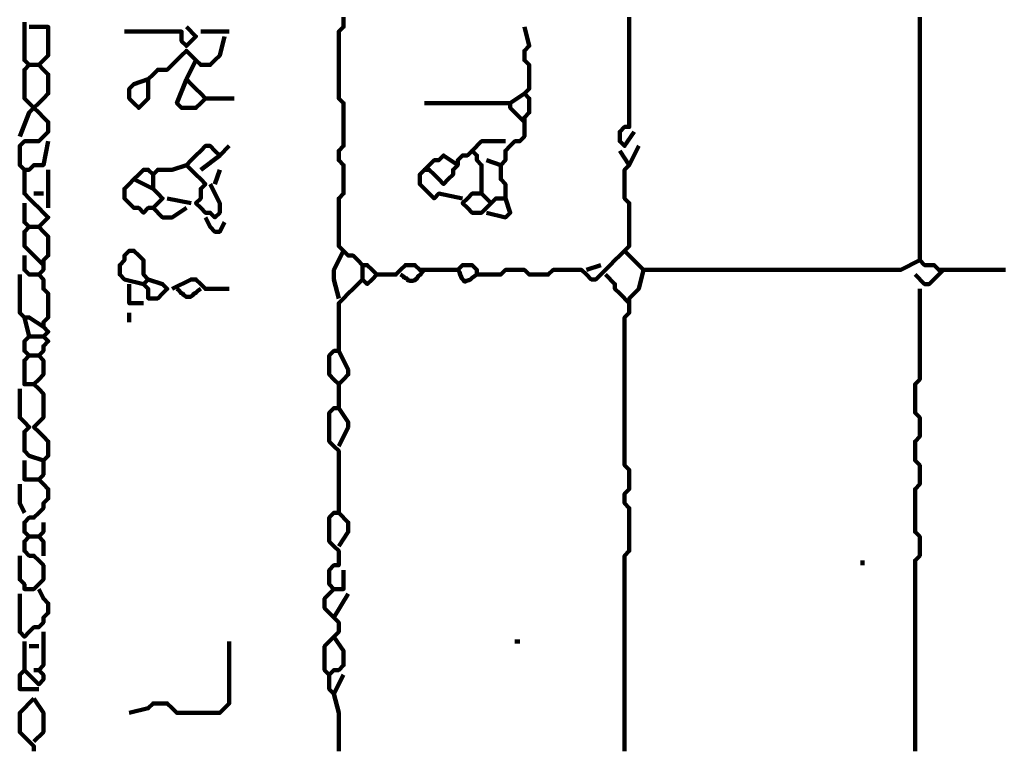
# Model space of a CAD drawing. Header units: metres. Extents: x 1704 to 4131, y 3282 to 4241.
# Tile 55 of 78: x 2250.07 to 2251.98, y 4225.68 to 4227.09. Entities that reach past the tile are written whole.
import ezdxf

# ---------------------------------------------------------------- set-up
doc = ezdxf.new("R2010")
doc.units = ezdxf.units.M
doc.layers.add('P', color=250, linetype='Continuous', lineweight=100)

msp = doc.modelspace()

# ---------------------------------------------------------------- linework, layer by layer
at = {"layer": 'P', "color": 0, "linetype": 'Continuous'}
for points in [[(2250.6949, 4227.0923), (2250.6949, 4227.083), (2250.6949, 4227.0738), (2250.6856, 4227.0646), (2250.6856, 4227.0553), (2250.6856, 4227.0461), (2250.6856, 4227.0369), (2250.6856, 4227.0276), (2250.6856, 4227.0184), (2250.6856, 4227.0092), (2250.6856, 4227), (2250.6856, 4226.9907), (2250.6856, 4226.9815), (2250.6856, 4226.9723), (2250.6856, 4226.963), (2250.6856, 4226.9538), (2250.6856, 4226.9446), (2250.6856, 4226.9353), (2250.6949, 4226.9261), (2250.6949, 4226.9169), (2250.6949, 4226.9076), (2250.6949, 4226.8984), (2250.6949, 4226.8892), (2250.6949, 4226.88), (2250.6949, 4226.8707), (2250.6949, 4226.8615), (2250.6949, 4226.8523), (2250.6949, 4226.843), (2250.6856, 4226.8338), (2250.6856, 4226.8246), (2250.6856, 4226.8153), (2250.6949, 4226.8061), (2250.6949, 4226.7969), (2250.6949, 4226.7876), (2250.6949, 4226.7784), (2250.6949, 4226.7692), (2250.6949, 4226.76), (2250.6949, 4226.7507), (2250.6856, 4226.7415), (2250.6856, 4226.7323), (2250.6856, 4226.723), (2250.6856, 4226.7138), (2250.6856, 4226.7046), (2250.6856, 4226.6953), (2250.6856, 4226.6861), (2250.6856, 4226.6769), (2250.6856, 4226.6676), (2250.6856, 4226.6584), (2250.6856, 4226.6492), (2250.6949, 4226.64), (2250.7041, 4226.6307), (2250.7133, 4226.6307), (2250.7226, 4226.6215), (2250.7318, 4226.6123), (2250.741, 4226.6123), (2250.7503, 4226.603), (2250.7595, 4226.5938), (2250.7503, 4226.5846), (2250.741, 4226.5753), (2250.7318, 4226.5846), (2250.7226, 4226.5753), (2250.7133, 4226.5661), (2250.7041, 4226.5569), (2250.6949, 4226.5476), (2250.6856, 4226.5384), (2250.6856, 4226.5292), (2250.6856, 4226.52), (2250.6856, 4226.5107), (2250.6856, 4226.5015), (2250.6856, 4226.4923), (2250.6856, 4226.483), (2250.6856, 4226.4738), (2250.6856, 4226.4646), (2250.6856, 4226.4553), (2250.6856, 4226.4461), (2250.6764, 4226.4461), (2250.6672, 4226.4369), (2250.6672, 4226.4276), (2250.6672, 4226.4184), (2250.6672, 4226.4092), (2250.6672, 4226.4), (2250.6764, 4226.3907), (2250.6856, 4226.3815), (2250.6949, 4226.3907), (2250.7041, 4226.4), (2250.7041, 4226.4092), (2250.6856, 4226.4461)], [(2251.2487, 4227.0923), (2251.2487, 4227.083), (2251.2487, 4227.0738), (2251.2487, 4227.0646), (2251.2487, 4227.0553), (2251.2487, 4227.0461), (2251.2487, 4227.0369), (2251.2487, 4227.0276), (2251.2487, 4227.0184), (2251.2487, 4227.0092), (2251.2487, 4227), (2251.2487, 4226.9907), (2251.2487, 4226.9815), (2251.2487, 4226.9723), (2251.2487, 4226.963), (2251.2487, 4226.9538), (2251.2487, 4226.9446), (2251.2487, 4226.9353), (2251.2487, 4226.9261), (2251.2487, 4226.9169), (2251.2487, 4226.9076), (2251.2487, 4226.8984), (2251.2487, 4226.8892), (2251.2487, 4226.88), (2251.2395, 4226.88), (2251.2303, 4226.8707), (2251.2303, 4226.8615), (2251.2303, 4226.8523), (2251.2395, 4226.843), (2251.258, 4226.8707)], [(2251.8118, 4227.0923), (2251.8118, 4227.083), (2251.8118, 4227.0738), (2251.8118, 4227.0646), (2251.8118, 4227.0553), (2251.8118, 4227.0461), (2251.8118, 4227.0369), (2251.8118, 4227.0276), (2251.8118, 4227.0184), (2251.8118, 4227.0092), (2251.8118, 4227), (2251.8118, 4226.9907), (2251.8118, 4226.9815), (2251.8118, 4226.9723), (2251.8118, 4226.963), (2251.8118, 4226.9538), (2251.8118, 4226.9446), (2251.8118, 4226.9353), (2251.8118, 4226.9261), (2251.8118, 4226.9169), (2251.8118, 4226.9076), (2251.8118, 4226.8984), (2251.8118, 4226.8892), (2251.8118, 4226.88), (2251.8118, 4226.8707), (2251.8118, 4226.8615), (2251.8118, 4226.8523), (2251.8118, 4226.843), (2251.8118, 4226.8338), (2251.8118, 4226.8246), (2251.8118, 4226.8153), (2251.8118, 4226.8061), (2251.8118, 4226.7969), (2251.8118, 4226.7876), (2251.8118, 4226.7784), (2251.8118, 4226.7692), (2251.8118, 4226.76), (2251.8118, 4226.7507), (2251.8118, 4226.7415), (2251.8118, 4226.7323), (2251.8118, 4226.723), (2251.8118, 4226.7138), (2251.8118, 4226.7046), (2251.8118, 4226.6953), (2251.8118, 4226.6861), (2251.8118, 4226.6769), (2251.8118, 4226.6676), (2251.8118, 4226.6584), (2251.8118, 4226.6492), (2251.8118, 4226.64), (2251.8118, 4226.6307), (2251.8118, 4226.6215), (2251.821, 4226.6123), (2251.8303, 4226.6123), (2251.8395, 4226.6123), (2251.8487, 4226.603), (2251.858, 4226.603), (2251.8672, 4226.603), (2251.8764, 4226.603), (2251.8856, 4226.603), (2251.8949, 4226.603), (2251.9041, 4226.603), (2251.9133, 4226.603), (2251.9226, 4226.603), (2251.9318, 4226.603), (2251.941, 4226.603), (2251.9503, 4226.603), (2251.9595, 4226.603), (2251.9687, 4226.603), (2251.978, 4226.603)], [(2250.0764, 4227.083), (2250.0764, 4227.0461), (2250.0764, 4227.0369), (2250.0764, 4227.0276), (2250.0764, 4227.0184), (2250.0764, 4227.0092), (2250.0856, 4227), (2250.0764, 4226.9907), (2250.0764, 4226.9815), (2250.0764, 4226.9723), (2250.0764, 4226.963), (2250.0764, 4226.9538), (2250.0764, 4226.9446), (2250.0764, 4226.9353), (2250.0856, 4226.9261), (2250.0949, 4226.9169), (2250.1041, 4226.9076), (2250.1133, 4226.8984), (2250.1226, 4226.8892), (2250.1226, 4226.88), (2250.1226, 4226.8707), (2250.1133, 4226.8615), (2250.1041, 4226.8523), (2250.0949, 4226.8523), (2250.0856, 4226.8523), (2250.0764, 4226.8523), (2250.0672, 4226.843), (2250.0672, 4226.8338), (2250.0672, 4226.8246), (2250.0672, 4226.8153), (2250.0672, 4226.8061), (2250.0764, 4226.7969), (2250.0856, 4226.7969), (2250.0949, 4226.8061), (2250.1041, 4226.8061), (2250.1133, 4226.8061), (2250.1226, 4226.8523)], [(2250.0856, 4227.0738), (2250.1226, 4227.0738), (2250.1226, 4227.0646), (2250.1226, 4227.0553), (2250.1226, 4227.0461), (2250.1226, 4227.0369), (2250.1226, 4227.0276), (2250.1226, 4227.0184), (2250.1133, 4227.0092), (2250.1041, 4227), (2250.1133, 4226.9907), (2250.1226, 4226.9815), (2250.1226, 4226.9723), (2250.1226, 4226.963), (2250.1226, 4226.9538), (2250.1226, 4226.9446), (2250.1133, 4226.9353), (2250.1041, 4226.9261), (2250.0949, 4226.9169), (2250.0856, 4226.9076), (2250.0672, 4226.8615)], [(2250.3903, 4227.0738), (2250.4087, 4227.0553), (2250.3995, 4227.0461), (2250.3903, 4227.0369), (2250.381, 4227.0461), (2250.381, 4227.0553), (2250.381, 4227.0646), (2250.3718, 4227.0646), (2250.3626, 4227.0646), (2250.3533, 4227.0646), (2250.3441, 4227.0646), (2250.3349, 4227.0646), (2250.3256, 4227.0646), (2250.3164, 4227.0646), (2250.3072, 4227.0646), (2250.298, 4227.0646), (2250.2703, 4227.0646)], [(2251.0456, 4227.0738), (2251.0549, 4227.0369), (2251.0456, 4227.0276), (2251.0456, 4227.0184), (2251.0456, 4227.0092), (2251.0549, 4227), (2251.0549, 4226.9907), (2251.0549, 4226.9815), (2251.0549, 4226.9723), (2251.0549, 4226.963), (2251.0549, 4226.9538), (2251.0456, 4226.9446), (2251.0549, 4226.9353), (2251.0549, 4226.9261), (2251.0549, 4226.9169), (2251.0549, 4226.9076), (2251.0456, 4226.8984), (2251.0456, 4226.8892), (2251.0456, 4226.88), (2251.0456, 4226.8707), (2251.0456, 4226.8615), (2251.0364, 4226.8523), (2251.0272, 4226.8523), (2251.018, 4226.843), (2251.0087, 4226.8338), (2251.0087, 4226.8246), (2251.0087, 4226.8153), (2250.9995, 4226.8061), (2250.9995, 4226.7969), (2250.9995, 4226.7876), (2250.9995, 4226.7784), (2251.0087, 4226.7692), (2251.0087, 4226.76), (2251.0087, 4226.7507), (2251.0087, 4226.7415), (2250.9995, 4226.7415), (2250.9903, 4226.7415), (2250.981, 4226.7323), (2250.9718, 4226.723), (2250.9626, 4226.7138), (2250.9533, 4226.7138), (2250.9441, 4226.7138), (2250.9349, 4226.723), (2250.9256, 4226.7323), (2250.9349, 4226.7415), (2250.9441, 4226.7507), (2250.9533, 4226.7507), (2250.9626, 4226.7507), (2250.9626, 4226.76), (2250.9626, 4226.7692), (2250.9626, 4226.7784), (2250.9626, 4226.7876), (2250.9626, 4226.7969), (2250.9626, 4226.8061), (2250.9533, 4226.8153), (2250.9533, 4226.8246), (2250.9441, 4226.8338), (2250.9349, 4226.8246), (2250.9256, 4226.8246), (2250.9164, 4226.8153), (2250.9164, 4226.8061), (2250.9072, 4226.7969), (2250.9072, 4226.7876), (2250.898, 4226.7784), (2250.8887, 4226.7692), (2250.8795, 4226.7784), (2250.8703, 4226.7876), (2250.861, 4226.7969), (2250.8518, 4226.7969), (2250.8426, 4226.7876), (2250.8426, 4226.7784), (2250.8426, 4226.7692), (2250.8518, 4226.76), (2250.861, 4226.7507), (2250.8703, 4226.7415), (2250.8795, 4226.7507), (2250.9256, 4226.7415)], [(2250.4641, 4227.0553), (2250.4549, 4227.0184), (2250.4456, 4227.0092), (2250.4364, 4227), (2250.4272, 4227), (2250.418, 4227), (2250.4087, 4227.0092), (2250.3995, 4227.0184), (2250.3903, 4227.0276), (2250.381, 4227.0184), (2250.3718, 4227.0092), (2250.3626, 4227), (2250.3533, 4226.9907), (2250.3441, 4226.9907), (2250.3349, 4226.9907), (2250.3256, 4226.9815), (2250.3164, 4226.9723), (2250.3164, 4226.963), (2250.3164, 4226.9538), (2250.3164, 4226.9446), (2250.3164, 4226.9353), (2250.3072, 4226.9261), (2250.298, 4226.9169), (2250.2887, 4226.9261), (2250.2795, 4226.9353), (2250.2795, 4226.9446), (2250.2795, 4226.9538), (2250.2887, 4226.963), (2250.3164, 4226.9723)], [(2250.418, 4227.0646), (2250.4364, 4227.0646), (2250.4456, 4227.0646), (2250.4549, 4227.0646), (2250.4733, 4227.0646)], [(2250.0856, 4227), (2250.1041, 4227)], [(2250.4087, 4227.0092), (2250.3903, 4226.9723), (2250.3995, 4226.963), (2250.4087, 4226.9538), (2250.418, 4226.9446), (2250.4272, 4226.9353), (2250.418, 4226.9261), (2250.4087, 4226.9169), (2250.3995, 4226.9169), (2250.3903, 4226.9169), (2250.381, 4226.9169), (2250.3718, 4226.9261), (2250.3903, 4226.9723)], [(2251.0456, 4226.8892), (2251.0272, 4226.9076), (2251.018, 4226.9169), (2251.018, 4226.9261), (2251.0456, 4226.9446)], [(2250.4272, 4226.9353), (2250.4456, 4226.9353), (2250.4549, 4226.9353), (2250.4641, 4226.9353), (2250.4826, 4226.9353)], [(2250.8518, 4226.9261), (2250.8887, 4226.9261), (2250.898, 4226.9261), (2250.9072, 4226.9261), (2250.9164, 4226.9261), (2250.9256, 4226.9261), (2250.9349, 4226.9261), (2250.9441, 4226.9261), (2250.9533, 4226.9261), (2250.9626, 4226.9261), (2250.9718, 4226.9261), (2250.981, 4226.9261), (2251.018, 4226.9261)], [(2250.4364, 4226.7692), (2250.4549, 4226.7323), (2250.4549, 4226.723), (2250.4549, 4226.7138), (2250.4456, 4226.7046), (2250.4364, 4226.7138), (2250.4272, 4226.7138), (2250.418, 4226.723), (2250.4087, 4226.7323), (2250.418, 4226.7415), (2250.418, 4226.7507), (2250.418, 4226.76), (2250.4272, 4226.7692), (2250.418, 4226.7784), (2250.4087, 4226.7876), (2250.3995, 4226.7969), (2250.3903, 4226.8061), (2250.3995, 4226.8153), (2250.4087, 4226.8246), (2250.418, 4226.8338), (2250.4272, 4226.843), (2250.4364, 4226.843), (2250.4456, 4226.8338), (2250.4549, 4226.8246), (2250.4733, 4226.843)], [(2251.2672, 4226.843), (2251.2487, 4226.8061), (2251.2395, 4226.7969), (2251.2395, 4226.7876), (2251.2395, 4226.7784), (2251.2395, 4226.7692), (2251.2395, 4226.76), (2251.2395, 4226.7507), (2251.2395, 4226.7415), (2251.2487, 4226.7323), (2251.2487, 4226.723), (2251.2487, 4226.7138), (2251.2487, 4226.7046), (2251.2487, 4226.6953), (2251.2487, 4226.6861), (2251.2487, 4226.6769), (2251.2487, 4226.6676), (2251.2487, 4226.6584), (2251.2487, 4226.6492), (2251.2395, 4226.64), (2251.2303, 4226.6307), (2251.221, 4226.6215), (2251.2118, 4226.6123), (2251.2026, 4226.603), (2251.1933, 4226.5938), (2251.1841, 4226.5846), (2251.1749, 4226.5846), (2251.1656, 4226.5938), (2251.1564, 4226.603), (2251.1472, 4226.603), (2251.138, 4226.603), (2251.1287, 4226.603), (2251.1195, 4226.603), (2251.1103, 4226.603), (2251.101, 4226.603), (2251.0918, 4226.5938), (2251.0826, 4226.5938), (2251.0733, 4226.5938), (2251.0641, 4226.5938), (2251.0549, 4226.5938), (2251.0456, 4226.603), (2251.0364, 4226.603), (2251.0272, 4226.603), (2251.018, 4226.603), (2251.0087, 4226.603), (2250.9995, 4226.5938), (2250.9903, 4226.5938), (2250.981, 4226.5938), (2250.9718, 4226.5938), (2250.9626, 4226.5938), (2250.9533, 4226.5938), (2250.9533, 4226.603), (2250.9441, 4226.6123), (2250.9349, 4226.6123), (2250.9256, 4226.6123), (2250.9164, 4226.603), (2250.9195, 4226.5984), (2250.921, 4226.5938), (2250.9226, 4226.5892), (2250.9241, 4226.5861), (2250.9272, 4226.583), (2250.9303, 4226.58), (2250.9333, 4226.5815), (2250.938, 4226.583), (2250.941, 4226.5846), (2250.9441, 4226.5876), (2250.9487, 4226.5907), (2250.9533, 4226.5938)], [(2250.9441, 4226.8338), (2250.9626, 4226.8523), (2250.9718, 4226.8523), (2250.981, 4226.8523), (2251.0087, 4226.8523)], [(2250.4549, 4226.8246), (2250.418, 4226.7969)], [(2250.8518, 4226.7969), (2250.8703, 4226.8153), (2250.8795, 4226.8153), (2250.8887, 4226.8246), (2250.9164, 4226.8061)], [(2251.2303, 4226.8338), (2251.2487, 4226.8061)], [(2250.2887, 4226.7784), (2250.3256, 4226.76), (2250.3349, 4226.7507), (2250.3441, 4226.7415), (2250.3349, 4226.7323), (2250.3256, 4226.723), (2250.3164, 4226.723), (2250.3072, 4226.7138), (2250.298, 4226.723), (2250.2887, 4226.723), (2250.2795, 4226.7323), (2250.2703, 4226.7415), (2250.2703, 4226.7507), (2250.2703, 4226.76), (2250.2795, 4226.7692), (2250.2887, 4226.7784), (2250.298, 4226.7876), (2250.3072, 4226.7969), (2250.3164, 4226.7969), (2250.3256, 4226.7876), (2250.3349, 4226.7969), (2250.3441, 4226.7969), (2250.3533, 4226.7969), (2250.3626, 4226.7969), (2250.3903, 4226.8061)], [(2250.9718, 4226.8153), (2250.9995, 4226.8061)], [(2250.0764, 4226.7969), (2250.0764, 4226.76), (2250.0764, 4226.7507), (2250.0856, 4226.7415), (2250.0949, 4226.7323), (2250.1041, 4226.723), (2250.1133, 4226.7138), (2250.1226, 4226.7046), (2250.1133, 4226.6953), (2250.1041, 4226.6861), (2250.1133, 4226.6769), (2250.1226, 4226.6676), (2250.1226, 4226.6584), (2250.1226, 4226.6492), (2250.1226, 4226.64), (2250.1226, 4226.6307), (2250.1133, 4226.6215), (2250.1133, 4226.6123), (2250.1133, 4226.603), (2250.1041, 4226.5938), (2250.1133, 4226.5846), (2250.1133, 4226.5753), (2250.1133, 4226.5661), (2250.1226, 4226.5569), (2250.1226, 4226.5476), (2250.1226, 4226.5384), (2250.1226, 4226.5292), (2250.1226, 4226.52), (2250.1226, 4226.5107), (2250.1133, 4226.5015), (2250.1133, 4226.4923), (2250.1226, 4226.483), (2250.1133, 4226.4738), (2250.1226, 4226.4646), (2250.1133, 4226.4553), (2250.1133, 4226.4461), (2250.1041, 4226.4369), (2250.1133, 4226.4276), (2250.1133, 4226.4184), (2250.1133, 4226.4092), (2250.1133, 4226.4), (2250.1041, 4226.3907), (2250.0949, 4226.3815), (2250.1041, 4226.3723), (2250.1133, 4226.363), (2250.1133, 4226.3538), (2250.1133, 4226.3446), (2250.1133, 4226.3353), (2250.1133, 4226.3261), (2250.1133, 4226.3169), (2250.1041, 4226.3076), (2250.0949, 4226.2984), (2250.1041, 4226.2892), (2250.1133, 4226.28), (2250.1226, 4226.2707), (2250.1226, 4226.2615), (2250.1226, 4226.2523), (2250.1226, 4226.243), (2250.1133, 4226.2338), (2250.1133, 4226.2246), (2250.1133, 4226.2153), (2250.1133, 4226.2061), (2250.1041, 4226.1969), (2250.1133, 4226.1876), (2250.1226, 4226.1784), (2250.1226, 4226.1692), (2250.1226, 4226.16), (2250.1133, 4226.1507), (2250.1133, 4226.1415), (2250.1041, 4226.1323), (2250.0949, 4226.123), (2250.0856, 4226.123), (2250.0764, 4226.1138), (2250.0764, 4226.1046), (2250.0764, 4226.0953), (2250.0856, 4226.0861), (2250.0764, 4226.0769), (2250.0764, 4226.0676), (2250.0764, 4226.0584), (2250.0856, 4226.0492), (2250.0949, 4226.0492), (2250.1041, 4226.04), (2250.1133, 4226.0307), (2250.1133, 4226.0215), (2250.1133, 4226.0123), (2250.1133, 4226.003), (2250.1041, 4225.9938), (2250.0949, 4225.9846), (2250.0856, 4225.9846), (2250.0764, 4225.9846), (2250.0764, 4225.9938), (2250.0672, 4226.003), (2250.0672, 4226.0492)], [(2250.1226, 4226.7969), (2250.1226, 4226.7692), (2250.1226, 4226.76), (2250.1226, 4226.723)], [(2250.3256, 4226.7876), (2250.3256, 4226.76)], [(2250.4549, 4226.7969), (2250.4456, 4226.7692)], [(2250.0949, 4226.7507), (2250.1133, 4226.7507)], [(2250.9626, 4226.7507), (2250.981, 4226.7323)], [(2250.0764, 4226.7323), (2250.0764, 4226.6953), (2250.0856, 4226.6861), (2250.0764, 4226.6769), (2250.0764, 4226.6676), (2250.0764, 4226.6584), (2250.0764, 4226.6492), (2250.0856, 4226.64), (2250.1133, 4226.6123)], [(2250.3533, 4226.7415), (2250.3995, 4226.7323)], [(2251.0087, 4226.7415), (2251.018, 4226.7138), (2251.0087, 4226.7046), (2250.9718, 4226.7138)], [(2250.3256, 4226.723), (2250.3441, 4226.7046), (2250.3533, 4226.7046), (2250.3626, 4226.7046), (2250.3903, 4226.723)], [(2250.4641, 4226.6953), (2250.4549, 4226.6769), (2250.4456, 4226.6769), (2250.4364, 4226.6861), (2250.4272, 4226.7046)], [(2250.0856, 4226.6861), (2250.1041, 4226.6861)], [(2250.3072, 4226.5753), (2250.2703, 4226.5846), (2250.261, 4226.5938), (2250.261, 4226.603), (2250.261, 4226.6123), (2250.2703, 4226.6215), (2250.2703, 4226.6307), (2250.2795, 4226.64), (2250.2887, 4226.64), (2250.298, 4226.6307), (2250.3072, 4226.6215), (2250.3072, 4226.6123), (2250.3072, 4226.603), (2250.3072, 4226.5938), (2250.3164, 4226.5846), (2250.3072, 4226.5753), (2250.3164, 4226.5661), (2250.3164, 4226.5569), (2250.3164, 4226.5476), (2250.3256, 4226.5476), (2250.3349, 4226.5476), (2250.3441, 4226.5569), (2250.3533, 4226.5661), (2250.3441, 4226.5753), (2250.3164, 4226.5846)], [(2250.6949, 4226.64), (2250.6764, 4226.603), (2250.6764, 4226.5938), (2250.6764, 4226.5846), (2250.6856, 4226.5476)], [(2251.2395, 4226.64), (2251.2764, 4226.603), (2251.2856, 4226.603), (2251.2949, 4226.603), (2251.3041, 4226.603), (2251.3133, 4226.603), (2251.3226, 4226.603), (2251.3318, 4226.603), (2251.341, 4226.603), (2251.3503, 4226.603), (2251.3595, 4226.603), (2251.3687, 4226.603), (2251.378, 4226.603), (2251.3872, 4226.603), (2251.3964, 4226.603), (2251.4056, 4226.603), (2251.4149, 4226.603), (2251.4241, 4226.603), (2251.4333, 4226.603), (2251.4426, 4226.603), (2251.4518, 4226.603), (2251.461, 4226.603), (2251.4703, 4226.603), (2251.4795, 4226.603), (2251.4887, 4226.603), (2251.498, 4226.603), (2251.5072, 4226.603), (2251.5164, 4226.603), (2251.5256, 4226.603), (2251.5349, 4226.603), (2251.5441, 4226.603), (2251.5533, 4226.603), (2251.5626, 4226.603), (2251.5718, 4226.603), (2251.581, 4226.603), (2251.5903, 4226.603), (2251.5995, 4226.603), (2251.6087, 4226.603), (2251.618, 4226.603), (2251.6272, 4226.603), (2251.6364, 4226.603), (2251.6456, 4226.603), (2251.6549, 4226.603), (2251.6641, 4226.603), (2251.6733, 4226.603), (2251.6826, 4226.603), (2251.6918, 4226.603), (2251.701, 4226.603), (2251.7103, 4226.603), (2251.7195, 4226.603), (2251.7287, 4226.603), (2251.738, 4226.603), (2251.7472, 4226.603), (2251.7564, 4226.603), (2251.7656, 4226.603), (2251.7749, 4226.603), (2251.8118, 4226.6215)], [(2250.0764, 4226.6307), (2250.0764, 4226.6123), (2250.0764, 4226.603), (2250.0856, 4226.5938), (2250.1041, 4226.5938)], [(2250.0672, 4226.5938), (2250.0672, 4226.5569), (2250.0672, 4226.5476), (2250.0672, 4226.5384), (2250.0672, 4226.5292), (2250.0672, 4226.52), (2250.0764, 4226.5107), (2250.0856, 4226.5107), (2250.1133, 4226.4923)], [(2250.7318, 4226.6123), (2250.7318, 4226.5846)], [(2250.7595, 4226.5938), (2250.7964, 4226.5938), (2250.8056, 4226.603), (2250.8149, 4226.6123), (2250.8241, 4226.6123), (2250.8333, 4226.6123), (2250.8426, 4226.603), (2250.8518, 4226.603), (2250.861, 4226.603), (2250.8703, 4226.603), (2250.8795, 4226.603), (2250.8887, 4226.603), (2250.9164, 4226.603)], [(2250.8518, 4226.603), (2250.8472, 4226.5984), (2250.8441, 4226.5938), (2250.8395, 4226.5907), (2250.838, 4226.5876), (2250.8333, 4226.583), (2250.8287, 4226.5815), (2250.8241, 4226.5815), (2250.8195, 4226.583), (2250.818, 4226.5861), (2250.8133, 4226.5876), (2250.8103, 4226.5907), (2250.8056, 4226.5938)], [(2251.1656, 4226.603), (2251.1933, 4226.6123)], [(2251.2026, 4226.5938), (2251.221, 4226.5753), (2251.221, 4226.5661), (2251.2303, 4226.5569), (2251.2487, 4226.5384)], [(2251.2764, 4226.603), (2251.2672, 4226.5661), (2251.258, 4226.5569), (2251.2487, 4226.5476), (2251.2487, 4226.5384), (2251.2487, 4226.5292), (2251.2487, 4226.52), (2251.2395, 4226.5107), (2251.2395, 4226.5015), (2251.2395, 4226.4923), (2251.2395, 4226.483), (2251.2395, 4226.4738), (2251.2395, 4226.4646), (2251.2395, 4226.4553), (2251.2395, 4226.4461), (2251.2395, 4226.4369), (2251.2395, 4226.4276), (2251.2395, 4226.4184), (2251.2395, 4226.4092), (2251.2395, 4226.4), (2251.2395, 4226.3907), (2251.2395, 4226.3815), (2251.2395, 4226.3723), (2251.2395, 4226.363), (2251.2395, 4226.3538), (2251.2395, 4226.3446), (2251.2395, 4226.3353), (2251.2395, 4226.3261), (2251.2395, 4226.3169), (2251.2395, 4226.3076), (2251.2395, 4226.2984), (2251.2395, 4226.2892), (2251.2395, 4226.28), (2251.2395, 4226.2707), (2251.2395, 4226.2615), (2251.2395, 4226.2523), (2251.2395, 4226.243), (2251.2395, 4226.2338), (2251.2395, 4226.2246), (2251.2487, 4226.2153), (2251.2487, 4226.2061), (2251.2487, 4226.1969), (2251.2487, 4226.1876), (2251.2487, 4226.1784), (2251.2395, 4226.1692), (2251.2395, 4226.16), (2251.2395, 4226.1507), (2251.2487, 4226.1415), (2251.2487, 4226.1323), (2251.2487, 4226.123), (2251.2487, 4226.1138), (2251.2487, 4226.1046), (2251.2487, 4226.0953), (2251.2487, 4226.0861), (2251.2487, 4226.0769), (2251.2487, 4226.0676), (2251.2487, 4226.0584), (2251.2395, 4226.0492), (2251.2395, 4226.04), (2251.2395, 4226.0307), (2251.2395, 4226.0215), (2251.2395, 4226.0123), (2251.2395, 4226.003), (2251.2395, 4225.9938), (2251.2395, 4225.9846), (2251.2395, 4225.9753), (2251.2395, 4225.9661), (2251.2395, 4225.9569), (2251.2395, 4225.9476), (2251.2395, 4225.9384), (2251.2395, 4225.9292), (2251.2395, 4225.92), (2251.2395, 4225.9107), (2251.2395, 4225.9015), (2251.2395, 4225.8923), (2251.2395, 4225.883), (2251.2395, 4225.8738), (2251.2395, 4225.8646), (2251.2395, 4225.8553), (2251.2395, 4225.8461), (2251.2395, 4225.8369), (2251.2395, 4225.8276), (2251.2395, 4225.8184), (2251.2395, 4225.8092), (2251.2395, 4225.8), (2251.2395, 4225.7907), (2251.2395, 4225.7815), (2251.2395, 4225.7723), (2251.2395, 4225.763), (2251.2395, 4225.7538), (2251.2395, 4225.7446), (2251.2395, 4225.7353), (2251.2395, 4225.7261), (2251.2395, 4225.7169), (2251.2395, 4225.7076), (2251.2395, 4225.6984), (2251.2395, 4225.6892), (2251.2395, 4225.68), (2251.2395, 4225.6707)], [(2251.858, 4226.603), (2251.8303, 4226.5753), (2251.821, 4226.5753), (2251.8026, 4226.5938)], [(2250.2795, 4226.5753), (2250.2795, 4226.5569), (2250.2795, 4226.5476), (2250.2795, 4226.5384), (2250.3072, 4226.5384)], [(2250.3626, 4226.5661), (2250.3995, 4226.5846), (2250.4087, 4226.5846), (2250.418, 4226.5753), (2250.4272, 4226.5661), (2250.4364, 4226.5661), (2250.4456, 4226.5661), (2250.4549, 4226.5661), (2250.4733, 4226.5661)], [(2250.3718, 4226.5661), (2250.3764, 4226.563), (2250.3795, 4226.5584), (2250.3826, 4226.5569), (2250.3856, 4226.5538), (2250.3903, 4226.5507), (2250.3949, 4226.5507), (2250.398, 4226.5507), (2250.4026, 4226.5538), (2250.4056, 4226.5569), (2250.4087, 4226.5584), (2250.4133, 4226.563), (2250.418, 4226.5661)], [(2251.8118, 4226.5661), (2251.8118, 4226.5292), (2251.8118, 4226.52), (2251.8118, 4226.5107), (2251.8118, 4226.5015), (2251.8118, 4226.4923), (2251.8118, 4226.483), (2251.8118, 4226.4738), (2251.8118, 4226.4646), (2251.8118, 4226.4553), (2251.8118, 4226.4461), (2251.8118, 4226.4369), (2251.8118, 4226.4276), (2251.8118, 4226.4184), (2251.8118, 4226.4092), (2251.8118, 4226.4), (2251.8118, 4226.3907), (2251.8026, 4226.3815), (2251.8026, 4226.3723), (2251.8026, 4226.363), (2251.8026, 4226.3538), (2251.8026, 4226.3446), (2251.8026, 4226.3353), (2251.8026, 4226.3261), (2251.8118, 4226.3169), (2251.8118, 4226.3076), (2251.8118, 4226.2984), (2251.8118, 4226.2892), (2251.8118, 4226.28), (2251.8026, 4226.2707), (2251.8026, 4226.2615), (2251.8026, 4226.2523), (2251.8026, 4226.243), (2251.8026, 4226.2338), (2251.8118, 4226.2246), (2251.8118, 4226.2153), (2251.8118, 4226.2061), (2251.8118, 4226.1969), (2251.8118, 4226.1876), (2251.8026, 4226.1784), (2251.8026, 4226.1692), (2251.8026, 4226.16), (2251.8026, 4226.1507), (2251.8026, 4226.1415), (2251.8026, 4226.1323), (2251.8026, 4226.123), (2251.8026, 4226.1138), (2251.8026, 4226.1046), (2251.8026, 4226.0953), (2251.8118, 4226.0861), (2251.8118, 4226.0769), (2251.8118, 4226.0676), (2251.8118, 4226.0584), (2251.8118, 4226.0492), (2251.8026, 4226.04), (2251.8026, 4226.0307), (2251.8026, 4226.0215), (2251.8026, 4226.0123), (2251.8026, 4226.003), (2251.8026, 4225.9938), (2251.8026, 4225.9846), (2251.8026, 4225.9753), (2251.8026, 4225.9661), (2251.8026, 4225.9569), (2251.8026, 4225.9476), (2251.8026, 4225.9384), (2251.8026, 4225.9292), (2251.8026, 4225.92), (2251.8026, 4225.9107), (2251.8026, 4225.9015), (2251.8026, 4225.8923), (2251.8026, 4225.883), (2251.8026, 4225.8738), (2251.8026, 4225.8646), (2251.8026, 4225.8553), (2251.8026, 4225.8461), (2251.8026, 4225.8369), (2251.8026, 4225.8276), (2251.8026, 4225.8184), (2251.8026, 4225.8092), (2251.8026, 4225.8), (2251.8026, 4225.7907), (2251.8026, 4225.7815), (2251.8026, 4225.7723), (2251.8026, 4225.763), (2251.8026, 4225.7538), (2251.8026, 4225.7446), (2251.8026, 4225.7353), (2251.8026, 4225.7261), (2251.8026, 4225.7169), (2251.8026, 4225.7076), (2251.8026, 4225.6984), (2251.8026, 4225.6892), (2251.8026, 4225.68), (2251.8026, 4225.6707)], [(2250.2795, 4226.52), (2250.2795, 4226.5015)], [(2250.0764, 4226.5107), (2250.0856, 4226.4738), (2250.0764, 4226.4646), (2250.0764, 4226.4553), (2250.0764, 4226.4461), (2250.0856, 4226.4369), (2250.0764, 4226.4276), (2250.0764, 4226.4184), (2250.0764, 4226.4092), (2250.0764, 4226.4), (2250.0764, 4226.3907), (2250.0764, 4226.3815), (2250.0949, 4226.3815)], [(2250.0856, 4226.4738), (2250.1133, 4226.4738)], [(2250.0856, 4226.4369), (2250.1041, 4226.4369)], [(2250.0672, 4226.3723), (2250.0672, 4226.3353), (2250.0672, 4226.3261), (2250.0672, 4226.3169), (2250.0764, 4226.3076), (2250.0856, 4226.2984), (2250.0764, 4226.2892), (2250.0764, 4226.28), (2250.0764, 4226.2707), (2250.0764, 4226.2615), (2250.0764, 4226.2523), (2250.0856, 4226.243), (2250.1133, 4226.2338)], [(2250.6856, 4226.3815), (2250.6856, 4226.3446), (2250.6856, 4226.3353), (2250.6764, 4226.3353), (2250.6672, 4226.3261), (2250.6672, 4226.3169), (2250.6672, 4226.3076), (2250.6672, 4226.2984), (2250.6672, 4226.2892), (2250.6672, 4226.28), (2250.6672, 4226.2707), (2250.6764, 4226.2615), (2250.6856, 4226.2523), (2250.6856, 4226.243), (2250.6856, 4226.2338), (2250.6856, 4226.2246), (2250.6856, 4226.2153), (2250.6856, 4226.2061), (2250.6856, 4226.1969), (2250.6856, 4226.1876), (2250.6856, 4226.1784), (2250.6856, 4226.1692), (2250.6856, 4226.16), (2250.6856, 4226.1507), (2250.6856, 4226.1415), (2250.6856, 4226.1323), (2250.6764, 4226.1323), (2250.6672, 4226.123), (2250.6672, 4226.1138), (2250.6672, 4226.1046), (2250.6672, 4226.0953), (2250.6672, 4226.0861), (2250.6672, 4226.0769), (2250.6764, 4226.0676), (2250.6856, 4226.0584), (2250.6856, 4226.0492), (2250.6856, 4226.04), (2250.6856, 4226.0307), (2250.6764, 4226.0307), (2250.6672, 4226.0215), (2250.6672, 4226.0123), (2250.6672, 4226.003), (2250.6672, 4225.9938), (2250.6764, 4225.9846), (2250.6672, 4225.9753), (2250.658, 4225.9661), (2250.658, 4225.9569), (2250.658, 4225.9476), (2250.6672, 4225.9384), (2250.6764, 4225.9292), (2250.6856, 4225.92), (2250.6856, 4225.9107), (2250.6856, 4225.9015), (2250.6764, 4225.8923), (2250.6672, 4225.883), (2250.658, 4225.8738), (2250.658, 4225.8646), (2250.658, 4225.8553), (2250.658, 4225.8461), (2250.658, 4225.8369), (2250.658, 4225.8276), (2250.6672, 4225.8184), (2250.6764, 4225.8276), (2250.6856, 4225.8276), (2250.6949, 4225.8369), (2250.6949, 4225.8461), (2250.6949, 4225.8553), (2250.6949, 4225.8646), (2250.6764, 4225.8923)], [(2250.6856, 4226.3353), (2250.7041, 4226.3076), (2250.7041, 4226.2984), (2250.6856, 4226.2615)], [(2250.0764, 4226.2338), (2250.0764, 4226.2153), (2250.0764, 4226.2061), (2250.0764, 4226.1969), (2250.1041, 4226.1969)], [(2250.0672, 4226.1876), (2250.0672, 4226.1692), (2250.0672, 4226.16), (2250.0672, 4226.1507), (2250.0764, 4226.1323)], [(2250.6856, 4226.1323), (2250.7041, 4226.1138), (2250.7041, 4226.1046), (2250.7041, 4226.0953), (2250.6856, 4226.0676)], [(2250.1133, 4226.1138), (2250.1133, 4226.0953), (2250.1041, 4226.0861), (2250.1133, 4226.0769), (2250.1133, 4226.0492)], [(2250.0856, 4226.0861), (2250.1041, 4226.0861)], [(2250.6949, 4226.0215), (2250.6949, 4226.003), (2250.6949, 4225.9938), (2250.6949, 4225.9846), (2250.6764, 4225.9846)], [(2251.701, 4226.04), (2251.701, 4226.0307)], [(2250.0672, 4225.9753), (2250.0672, 4225.9384), (2250.0672, 4225.9292), (2250.0672, 4225.92), (2250.0672, 4225.9107), (2250.0672, 4225.9015), (2250.0764, 4225.8923), (2250.0856, 4225.9015), (2250.0949, 4225.9107), (2250.1041, 4225.9107), (2250.1133, 4225.92), (2250.1133, 4225.9292), (2250.1226, 4225.9384), (2250.1226, 4225.9476), (2250.1226, 4225.9569), (2250.1133, 4225.9661), (2250.1041, 4225.9846)], [(2250.7041, 4225.9753), (2250.6764, 4225.9292)], [(2250.1133, 4225.9015), (2250.1133, 4225.8646), (2250.1133, 4225.8553), (2250.1133, 4225.8461), (2250.1133, 4225.8369), (2250.1041, 4225.8276), (2250.1133, 4225.8184), (2250.1133, 4225.8092), (2250.1041, 4225.8), (2250.0949, 4225.8092), (2250.0856, 4225.8184), (2250.0764, 4225.8276), (2250.0672, 4225.8184), (2250.0672, 4225.8092), (2250.0672, 4225.8), (2250.0672, 4225.7907), (2250.1041, 4225.7907)], [(2250.0764, 4225.883), (2250.0764, 4225.8646), (2250.0764, 4225.8553), (2250.0764, 4225.8461), (2250.0764, 4225.8276)], [(2250.0856, 4225.8738), (2250.1041, 4225.8738)], [(2250.4733, 4225.883), (2250.4733, 4225.8461), (2250.4733, 4225.8369), (2250.4733, 4225.8276), (2250.4733, 4225.8184), (2250.4733, 4225.8092), (2250.4733, 4225.8), (2250.4733, 4225.7907), (2250.4733, 4225.7815), (2250.4733, 4225.7723), (2250.4733, 4225.763), (2250.4641, 4225.7538), (2250.4549, 4225.7446), (2250.4456, 4225.7446), (2250.4364, 4225.7446), (2250.4272, 4225.7446), (2250.418, 4225.7446), (2250.4087, 4225.7446), (2250.3995, 4225.7446), (2250.3903, 4225.7446), (2250.381, 4225.7446), (2250.3718, 4225.7446), (2250.3626, 4225.7538), (2250.3533, 4225.763), (2250.3441, 4225.763), (2250.3349, 4225.763), (2250.3256, 4225.763), (2250.3164, 4225.7538), (2250.2795, 4225.7446)], [(2251.0272, 4225.883), (2251.0364, 4225.883)], [(2250.0949, 4225.8276), (2250.1041, 4225.8276)], [(2250.6672, 4225.8184), (2250.6672, 4225.7907), (2250.6764, 4225.7815), (2250.6949, 4225.8184)], [(2250.6764, 4225.7815), (2250.6856, 4225.7446), (2250.6856, 4225.7353), (2250.6856, 4225.7261), (2250.6856, 4225.7169), (2250.6856, 4225.7076), (2250.6856, 4225.6984), (2250.6856, 4225.6892), (2250.6856, 4225.68), (2250.6856, 4225.6707)], [(2250.0949, 4225.7723), (2250.0672, 4225.7446), (2250.0672, 4225.7353), (2250.0672, 4225.7261), (2250.0672, 4225.7169), (2250.0672, 4225.7076), (2250.0764, 4225.6984), (2250.0856, 4225.6892), (2250.0949, 4225.68), (2250.0949, 4225.6707)], [(2250.0949, 4225.7723), (2250.1133, 4225.7446), (2250.1133, 4225.7353), (2250.1133, 4225.7261), (2250.1133, 4225.7169), (2250.1133, 4225.7076), (2250.0949, 4225.6892)]]:
    msp.add_lwpolyline(points, dxfattribs=at)

doc.saveas('drawing.dxf')
